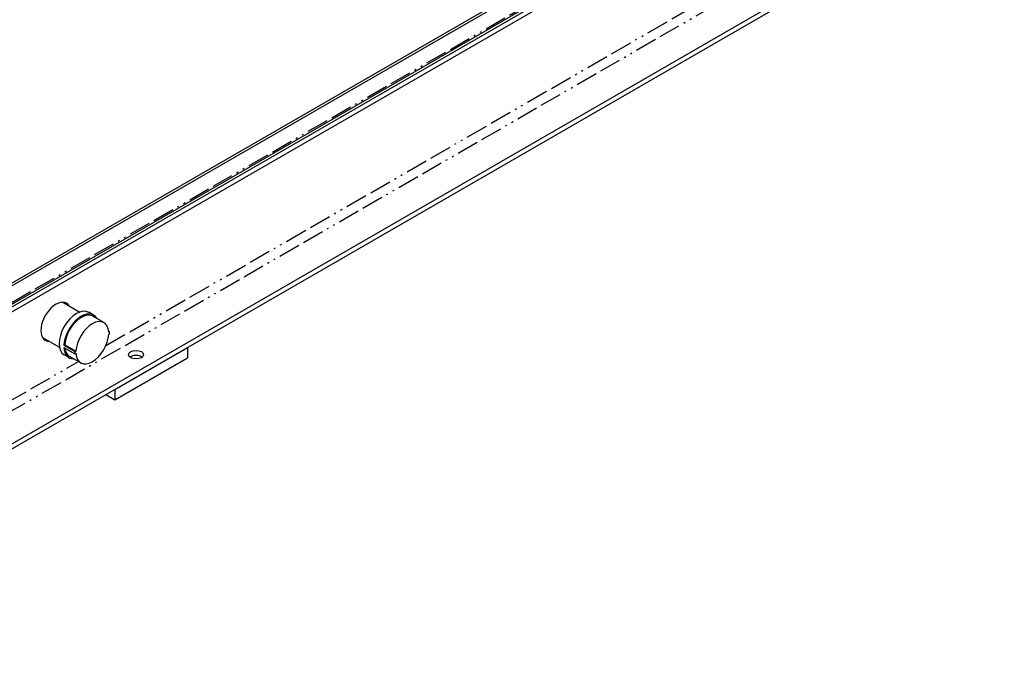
# Model space of a CAD drawing. Header units: inches. Extents: x 3 to 360, y 8 to 227.
# Tile 86 of 98: x 130 to 188, y 83 to 121. Entities that reach past the tile are written whole.
import ezdxf

# ---------------------------------------------------------------- set-up
doc = ezdxf.new("R2010")
doc.units = ezdxf.units.IN
doc.header["$LTSCALE"] = 10.666667
doc.header["$MEASUREMENT"] = 0
doc.linetypes.add('DOUBLE_DASH_DOUBLE_DOT', pattern=[0.74, 0.24, -0.06, 0.24, -0.06, 0.01, -0.06, 0.01, -0.06])
doc.layers.get('0').update_dxf_attribs({"lineweight": 25})
doc.layers.add('PHANTOM', color=7, linetype='DOUBLE_DASH_DOUBLE_DOT', lineweight=25)

msp = doc.modelspace()

# ---------------------------------------------------------------- linework, layer by layer
for p, q in [((187.419, 138.879), (87.983, 81.469)), ((187.552, 138.802), (88.116, 81.393)), ((87.983, 80.091), (187.685, 137.654)), ((187.443, 137.664), (88.095, 80.305)), ((87.983, 79.797), (187.685, 137.36)), ((87.983, 72.081), (187.685, 129.644)), ((87.983, 71.787), (187.685, 129.35)), ((132.668, 104.438), (133.658, 103.866)), ((134.466, 103.688), (134.187, 103.849)), ((135.073, 103.247), (134.426, 103.62)), ((135.347, 102.756), (135.399, 102.726)), ((131.48, 102.381), (132.471, 101.809)), ((132.733, 101.922), (132.788, 101.954)), ((132.733, 101.922), (133.37, 101.554)), ((132.788, 101.954), (133.435, 101.581)), ((132.733, 101.793), (133.37, 101.426)), ((133.029, 101.199), (132.75, 101.36)), ((133.714, 100.894), (133.068, 101.267)), ((135.713, 99.344), (139.955, 101.794)), ((139.955, 101.794), (139.955, 101.181)), ((135.713, 98.732), (139.955, 101.181)), ((135.182, 99.038), (135.713, 98.732)), ((135.713, 99.344), (135.713, 98.732))]:
    msp.add_line(p, q)
for centre, major_axis, start_param, end_param in [((132.269, 103.297), (-0.625, -1.083), 2.824032, 6.600746), ((132.099, 103.395), (0.625, 1.083), 5.965625, 6.147), ((133.469, 102.604), (-0.719, -1.244), 3.141593, 6.283185), ((133.747, 102.443), (0.719, 1.244), 5.950612, 8.584558), ((133.747, 102.443), (0.679, 1.176), 0, 2.298191), ((134.394, 102.07), (0.679, 1.176), 5.555791, 8.581376), ((134.394, 102.07), (-0.679, -1.176), 5.555791, 8.581376), ((128.486, 105.545), (8.464, 0), 5.658683, 5.668129), ((128.486, 105.417), (-8.464, 0), 2.51709, 2.526537), ((134.384, 102.076), (-0.719, -1.244), 2.301373, 2.411016), ((132.099, 103.395), (-0.625, -1.083), 0.136185, 0.31756), ((133.747, 102.443), (-0.719, -1.244), 5.552609, 6.615758), ((133.747, 102.443), (-0.679, -1.176), 5.619888, 6.283185), ((134.384, 102.076), (0.719, 1.244), 2.301373, 2.411016), ((128.486, 105.545), (8.464, 0), 5.327445, 5.336892), ((128.486, 105.417), (-8.464, 0), 2.185852, 2.195299), ((136.95, 101.079), (-0.438, 0), 3.762592, 5.662186), ((136.95, 101.079), (0.437, 0), 0.620999, 2.520594)]:
    msp.add_ellipse(centre, major_axis=major_axis, ratio=0.57735, start_param=start_param, end_param=end_param)
msp.add_ellipse((136.95, 101.373), major_axis=(-0.437, 0), ratio=0.57735)
at = {"layer": 'PHANTOM', "ltscale": 0.494875}
msp.add_line((88.116, 80.423), (187.552, 137.833), dxfattribs=at)
at = {"layer": 'PHANTOM', "ltscale": 0.496199}
msp.add_line((86.311, 73.047), (186.013, 130.61), dxfattribs=at)
at = {"layer": 'PHANTOM', "ltscale": 0.503162}
msp.add_line((135.186, 101.902), (185.737, 131.088), dxfattribs=at)
at = {"layer": 'PHANTOM', "ltscale": 0.499975}
msp.add_line((122.415, 94.529), (133.577, 100.973), dxfattribs=at)

doc.saveas('drawing.dxf')
